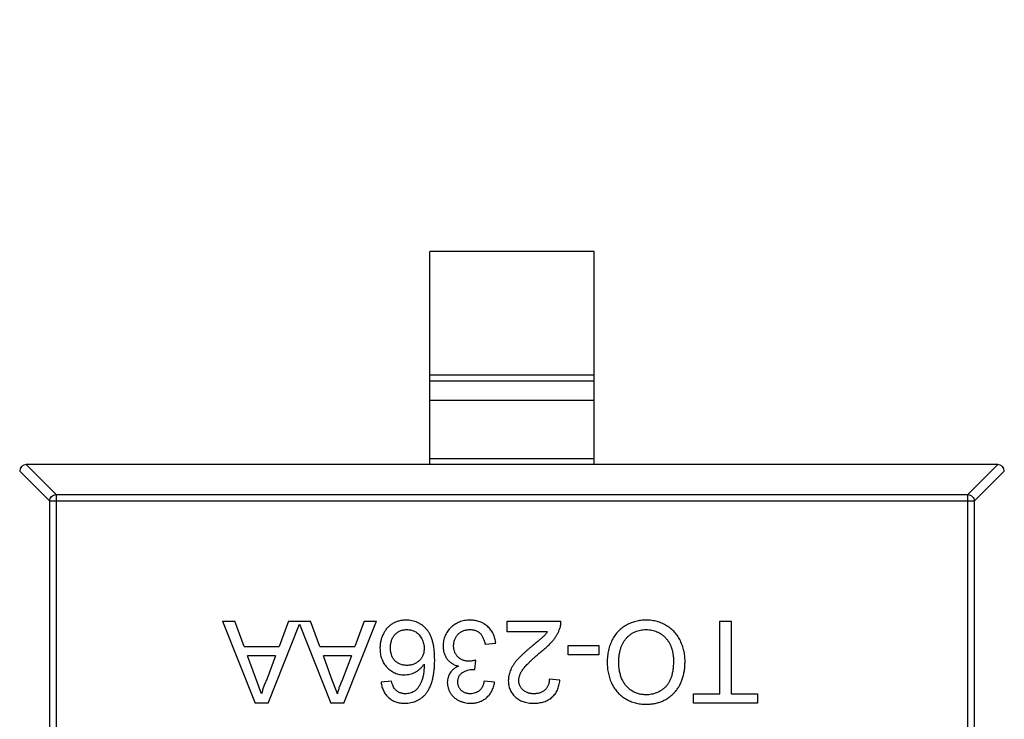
# Model space of a CAD drawing. Header units: millimetres. Extents: x 525 to 788, y 277 to 384.
# Tile 58 of 130: x 740.81 to 743.81, y 325.76 to 327.89. Entities that reach past the tile are written whole.
import ezdxf

# ---------------------------------------------------------------- set-up
doc = ezdxf.new("R2010")
doc.units = ezdxf.units.MM
doc.header["$LTSCALE"] = 5
doc.header["$PDMODE"] = 3
doc.header["$PDSIZE"] = 0.3125
doc.layers.get('0').update_dxf_attribs({"linetype": 'CONTINUOUS'})
doc.layers.get('Defpoints').update_dxf_attribs({"linetype": 'CONTINUOUS'})
doc.layers.add('dim', color=6, linetype='CONTINUOUS', lineweight=9)
doc.styles.add('Verdana', font='verdana.ttf', dxfattribs={"height": 3})
doc.dimstyles.new('aaaaaaaa 3.0', dxfattribs={"dimtxt": 3, "dimasz": 2.5, "dimexe": 1.25, "dimexo": 0.625, "dimtad": 1, "dimzin": 9, "dimdsep": 46, "dimtxsty": 'Verdana', "dimcen": 0, "dimazin": 0, "dimtfac": 1, "dimtofl": 0, "dimtmove": 0, "dimatfit": 3, "dimfxl": 1, "dimlwd": 25, "dimlwe": 25, "dimarcsym": 0})

# ---------------------------------------------------------------- blocks, each defined once
blk = doc.blocks.new('*D55')
at = {"layer": 'Defpoints', "color": 0}
for p in [(767.5081, 331.9082), (697.2861, 316.9379)]:
    blk.add_point(p, dxfattribs=at)
at = {"layer": 'dim', "color": 0, "lineweight": 25}
blk.add_line((785.4949, 335.7427), (769.9532, 332.4294), dxfattribs=at)
at = {"layer": 'dim', "color": 0}
blk.add_solid([(769.8663, 332.8369), (770.04, 332.0219), (767.5081, 331.9082)], dxfattribs=at)
at = {"layer": 'dim', "color": 0, "insert": (778.4472, 336.689), "char_height": 3, "attachment_point": 5, "rotation": 12.0345, "style": 'Verdana'}
blk.add_mtext('∅71.8', dxfattribs=at)

msp = doc.modelspace()

# ---------------------------------------------------------------- linework, layer by layer
at = {"linetype": 'Continuous'}
for p, q in [((742.5603, 327.1841), (742.0603, 327.1841)), ((742.0603, 326.5341), (742.0603, 327.1841)), ((742.5603, 326.5341), (742.5603, 327.1841)), ((742.0603, 326.808), (742.5603, 326.808)), ((742.5603, 326.7881), (742.0603, 326.7881)), ((742.0603, 326.7301), (742.5603, 326.7301)), ((742.5603, 326.5519), (742.0603, 326.5519)), ((743.7904, 326.5341), (740.8301, 326.5341)), ((740.9214, 326.4427), (740.8301, 326.5341)), ((743.7904, 326.5341), (743.6992, 326.4427)), ((740.8103, 326.5142), (740.9017, 326.423)), ((743.7189, 326.423), (743.8103, 326.5142)), ((740.9214, 326.4427), (743.6992, 326.4427)), ((740.9214, 326.4427), (740.9214, 324.9255)), ((743.6992, 324.9255), (743.6992, 326.4427)), ((743.7189, 326.423), (740.9017, 326.423)), ((740.9017, 324.9452), (740.9017, 326.423)), ((743.7189, 326.423), (743.7189, 324.9452)), ((741.4283, 326.0569), (741.4657, 326.0569)), ((741.4283, 326.0569), (741.5276, 325.8069)), ((741.4942, 325.98), (741.4657, 326.0569)), ((741.5673, 325.8069), (741.6628, 326.0474)), ((741.6292, 326.0569), (741.6007, 325.98)), ((741.6292, 326.0569), (741.6965, 326.0569)), ((741.6628, 326.0474), (741.7583, 325.8069)), ((741.7249, 325.98), (741.6965, 326.0569)), ((741.7981, 325.8069), (741.8974, 326.0569)), ((741.8599, 326.0569), (741.8315, 325.98)), ((741.8599, 326.0569), (741.8974, 326.0569)), ((742.2958, 326.0569), (742.4593, 326.0569)), ((742.2958, 326.0248), (742.2958, 326.0569)), ((742.9433, 326.0569), (742.9785, 326.0569)), ((742.9433, 325.8357), (742.9433, 326.0569)), ((742.9785, 326.0569), (742.9785, 325.8357)), ((742.4181, 326.0248), (742.2958, 326.0248)), ((742.2285, 325.9864), (742.2606, 325.9896)), ((742.4817, 325.9832), (742.5747, 325.9832)), ((742.4817, 325.9543), (742.4817, 325.9832)), ((742.5747, 325.9832), (742.5747, 325.9543)), ((741.4942, 325.98), (741.6007, 325.98)), ((741.5901, 325.9511), (741.5048, 325.9511)), ((741.5291, 325.8854), (741.5048, 325.9511)), ((741.5901, 325.9511), (741.5645, 325.8819)), ((741.7249, 325.98), (741.8315, 325.98)), ((741.8209, 325.9511), (741.7355, 325.9511)), ((741.7598, 325.8854), (741.7355, 325.9511)), ((741.8209, 325.9511), (741.7953, 325.8819)), ((742.5747, 325.9543), (742.4817, 325.9543)), ((742.1967, 325.9094), (742.2, 325.9383)), ((742.1921, 325.9098), (742.1967, 325.9094)), ((741.5474, 325.8357), (741.5291, 325.8854)), ((741.7782, 325.8357), (741.7598, 325.8854)), ((741.9433, 325.8742), (741.9112, 325.871)), ((742.2574, 325.871), (742.2253, 325.8742)), ((742.4561, 325.8774), (742.424, 325.8806)), ((742.8631, 325.8357), (742.9433, 325.8357)), ((742.8631, 325.8069), (742.8631, 325.8357)), ((742.9785, 325.8357), (743.0587, 325.8357)), ((743.0587, 325.8357), (743.0587, 325.8069)), ((741.5673, 325.8069), (741.5276, 325.8069)), ((741.7981, 325.8069), (741.7583, 325.8069)), ((743.0587, 325.8069), (742.8631, 325.8069))]:
    msp.add_line(p, q, dxfattribs=at)
for centre, radius, start, end in [((732.3971, 324.423), 35.9, 323.58286, 216.35846), ((740.8303, 326.5141), 0.02, 90.4336, 179.5664), ((743.7903, 326.5141), 0.02, 0.4336, 89.5664)]:
    msp.add_arc(centre, radius, start, end, dxfattribs=at)
for points, knots in [([(740.9017, 326.423), (740.9018, 326.4255), (740.9029, 326.4306), (740.9073, 326.437), (740.9138, 326.4414), (740.9189, 326.4426), (740.9214, 326.4427)], [0, 0, 0, 0, 0.249032, 0.5, 0.750968, 1, 1, 1, 1]), ([(743.6992, 326.4427), (743.7017, 326.4426), (743.7068, 326.4414), (743.7132, 326.437), (743.7176, 326.4306), (743.7188, 326.4255), (743.7189, 326.423)], [0, 0, 0, 0, 0.249032, 0.5, 0.750968, 1, 1, 1, 1]), ([(741.987, 326.0601), (741.9852, 326.0601), (741.9815, 326.06), (741.976, 326.0595), (741.9707, 326.0587), (741.9655, 326.0574), (741.9605, 326.056), (741.9557, 326.0541), (741.951, 326.0519), (741.9464, 326.0494), (741.9421, 326.0465), (741.9379, 326.0434), (741.934, 326.0399), (741.9303, 326.0362), (741.927, 326.0321), (741.9238, 326.0278), (741.9209, 326.0232), (741.9174, 326.0167), (741.9136, 326.0081), (741.9104, 325.9973), (741.9084, 325.986), (741.9081, 325.9784), (741.908, 325.9746)], [0, 0, 0, 0, 0.04305, 0.085107, 0.126357, 0.166993, 0.207109, 0.24664, 0.28652, 0.326415, 0.36638, 0.405879, 0.445893, 0.485834, 0.526224, 0.567186, 0.609181, 0.65199, 0.738367, 0.82456, 0.911101, 1, 1, 1, 1]), ([(742.0747, 325.9398), (742.0746, 325.945), (742.0745, 325.955), (742.0733, 325.9694), (742.0714, 325.9826), (742.0688, 325.9948), (742.0654, 326.0058), (742.0612, 326.0157), (742.0562, 326.0245), (742.0505, 326.0321), (742.0441, 326.0387), (742.0373, 326.0444), (742.03, 326.0493), (742.0223, 326.0532), (742.0141, 326.0563), (742.0055, 326.0585), (741.9964, 326.0598), (741.9902, 326.06), (741.987, 326.0601)], [0, 0, 0, 0, 0.091739, 0.17719, 0.25635, 0.329875, 0.398022, 0.461309, 0.520724, 0.576877, 0.630821, 0.68349, 0.734854, 0.786088, 0.837463, 0.889867, 0.943843, 1, 1, 1, 1]), ([(742.1828, 326.0601), (742.1799, 326.06), (742.1742, 326.0599), (742.1657, 326.0588), (742.1577, 326.057), (742.1501, 326.0545), (742.1429, 326.0513), (742.1361, 326.0474), (742.1296, 326.0427), (742.1236, 326.0374), (742.1182, 326.0316), (742.1134, 326.0254), (742.1093, 326.0189), (742.1061, 326.012), (742.1035, 326.0049), (742.1016, 325.9974), (742.1005, 325.9896), (742.1004, 325.9844), (742.1003, 325.9817)], [0, 0, 0, 0, 0.069015, 0.135342, 0.199583, 0.262263, 0.32436, 0.38614, 0.448257, 0.511612, 0.574624, 0.635867, 0.696225, 0.755624, 0.81508, 0.875195, 0.936497, 1, 1, 1, 1]), ([(742.2606, 325.9896), (742.2603, 325.9921), (742.2597, 325.9971), (742.258, 326.0044), (742.2559, 326.0114), (742.2532, 326.0179), (742.2498, 326.0241), (742.2459, 326.03), (742.2414, 326.0355), (742.2364, 326.0405), (742.2309, 326.0451), (742.225, 326.0491), (742.2189, 326.0526), (742.2123, 326.0553), (742.2054, 326.0575), (742.1982, 326.0589), (742.1906, 326.0599), (742.1854, 326.06), (742.1828, 326.0601)], [0, 0, 0, 0, 0.06621, 0.130283, 0.192653, 0.253959, 0.314396, 0.374474, 0.435194, 0.497133, 0.55901, 0.619569, 0.680213, 0.741519, 0.803066, 0.866536, 0.932206, 1, 1, 1, 1]), ([(742.4559, 326.0346), (742.4565, 326.0364), (742.4577, 326.04), (742.4587, 326.0455), (742.4593, 326.0512), (742.4593, 326.055), (742.4593, 326.0569)], [0, 0, 0, 0, 0.249593, 0.49556, 0.747357, 1, 1, 1, 1]), ([(742.7189, 326.0601), (742.7162, 326.06), (742.7109, 326.0599), (742.7031, 326.0592), (742.6953, 326.058), (742.6877, 326.0564), (742.6802, 326.0542), (742.6729, 326.0515), (742.6657, 326.0484), (742.6587, 326.0449), (742.6519, 326.0409), (742.6455, 326.0363), (742.6395, 326.0314), (742.6338, 326.026), (742.6287, 326.02), (742.6239, 326.0137), (742.6194, 326.0069), (742.6155, 325.9998), (742.6119, 325.9922), (742.6088, 325.9844), (742.6062, 325.9763), (742.604, 325.968), (742.6024, 325.9594), (742.6012, 325.9506), (742.6005, 325.9415), (742.6004, 325.9354), (742.6003, 325.9323)], [0, 0, 0, 0, 0.040917, 0.081206, 0.121044, 0.160801, 0.20044, 0.240141, 0.27998, 0.320332, 0.360792, 0.400579, 0.440342, 0.480112, 0.519955, 0.560443, 0.601634, 0.64374, 0.686389, 0.729297, 0.772543, 0.816374, 0.860888, 0.906038, 0.95244, 1, 1, 1, 1]), ([(742.8375, 325.9352), (742.8375, 325.9379), (742.8374, 325.9433), (742.8367, 325.9513), (742.8356, 325.9592), (742.834, 325.967), (742.832, 325.9747), (742.8295, 325.9822), (742.8267, 325.9897), (742.8234, 325.9971), (742.8196, 326.0042), (742.8154, 326.0109), (742.8109, 326.0173), (742.8058, 326.0232), (742.8004, 326.0289), (742.7945, 326.0341), (742.7882, 326.0389), (742.7815, 326.0433), (742.7746, 326.0473), (742.7673, 326.0506), (742.7598, 326.0536), (742.7521, 326.056), (742.7441, 326.0578), (742.7359, 326.0591), (742.7275, 326.06), (742.7218, 326.06), (742.7189, 326.0601)], [0, 0, 0, 0, 0.042093, 0.083554, 0.124992, 0.166052, 0.207381, 0.248618, 0.290057, 0.332021, 0.373735, 0.415036, 0.455409, 0.495952, 0.536368, 0.57703, 0.617971, 0.659396, 0.701152, 0.742753, 0.784285, 0.826186, 0.868591, 0.911466, 0.955303, 1, 1, 1, 1]), ([(741.9401, 325.9756), (741.9401, 325.9776), (741.9402, 325.9817), (741.9408, 325.9877), (741.9419, 325.9933), (741.9434, 325.9986), (741.9453, 326.0035), (741.9478, 326.0081), (741.9506, 326.0124), (741.9538, 326.0163), (741.9573, 326.0198), (741.9612, 326.0229), (741.9653, 326.0255), (741.9696, 326.0276), (741.9742, 326.0292), (741.9791, 326.0304), (741.9842, 326.0311), (741.9877, 326.0312), (741.9895, 326.0312)], [0, 0, 0, 0, 0.074682, 0.146166, 0.213739, 0.278948, 0.342272, 0.403709, 0.464492, 0.524742, 0.584281, 0.642941, 0.7001, 0.757252, 0.815617, 0.875146, 0.936035, 1, 1, 1, 1]), ([(741.9895, 326.0312), (741.992, 326.0312), (741.9969, 326.031), (742.004, 326.0296), (742.0107, 326.0273), (742.0169, 326.0242), (742.0225, 326.0201), (742.0276, 326.0152), (742.032, 326.0094), (742.0358, 326.003), (742.0388, 325.996), (742.041, 325.9888), (742.0424, 325.9814), (742.0425, 325.9764), (742.0426, 325.9739)], [0, 0, 0, 0, 0.086177, 0.168507, 0.247942, 0.327194, 0.406461, 0.486356, 0.568492, 0.65485, 0.742427, 0.828778, 0.913823, 1, 1, 1, 1]), ([(742.1324, 325.9814), (742.1324, 325.9831), (742.1325, 325.9866), (742.1332, 325.9915), (742.1342, 325.9963), (742.1356, 326.0009), (742.1376, 326.0052), (742.1399, 326.0094), (742.1427, 326.0133), (742.1458, 326.017), (742.1493, 326.0203), (742.1531, 326.0232), (742.1572, 326.0257), (742.1615, 326.0277), (742.1662, 326.0294), (742.1711, 326.0304), (742.1763, 326.0312), (742.1798, 326.0312), (742.1817, 326.0312)], [0, 0, 0, 0, 0.066279, 0.129867, 0.191826, 0.252649, 0.312524, 0.3724, 0.43318, 0.49507, 0.556777, 0.61766, 0.677947, 0.738349, 0.80038, 0.864342, 0.930539, 1, 1, 1, 1]), ([(742.1817, 326.0312), (742.1832, 326.0312), (742.1862, 326.0312), (742.1907, 326.0307), (742.1948, 326.0298), (742.1988, 326.0286), (742.2025, 326.0272), (742.206, 326.0254), (742.2092, 326.0232), (742.2122, 326.0208), (742.215, 326.0179), (742.2175, 326.0146), (742.2199, 326.0109), (742.2219, 326.0068), (742.224, 326.0023), (742.2257, 325.9974), (742.2273, 325.992), (742.2281, 325.9883), (742.2285, 325.9864)], [0, 0, 0, 0, 0.065037, 0.126942, 0.18616, 0.243, 0.298554, 0.352952, 0.406844, 0.460451, 0.515815, 0.573563, 0.634248, 0.698644, 0.766845, 0.84024, 0.917434, 1, 1, 1, 1]), ([(742.4181, 326.0248), (742.4161, 326.0221), (742.4119, 326.0164), (742.4061, 326.0105), (742.4016, 326.0064), (742.3986, 326.0037), (742.395, 326.0006), (742.3909, 325.997), (742.386, 325.9931), (742.3807, 325.9886), (742.3748, 325.9836), (742.3706, 325.9802), (742.3684, 325.9785)], [0, 0, 0, 0, 0.149667, 0.311692, 0.359505, 0.418777, 0.488545, 0.568746, 0.660505, 0.76317, 0.8758, 1, 1, 1, 1]), ([(742.3983, 325.9634), (742.4004, 325.965), (742.4045, 325.9683), (742.4103, 325.9732), (742.4158, 325.978), (742.4208, 325.9827), (742.4255, 325.9873), (742.4298, 325.9917), (742.4336, 325.9961), (742.4382, 326.0016), (742.4432, 326.0086), (742.4484, 326.0171), (742.4527, 326.0258), (742.4549, 326.0317), (742.4559, 326.0346)], [0, 0, 0, 0, 0.086187, 0.168359, 0.246159, 0.320445, 0.3905, 0.456762, 0.519315, 0.577843, 0.689314, 0.795593, 0.899612, 1, 1, 1, 1]), ([(742.6356, 325.932), (742.6356, 325.9359), (742.6358, 325.9434), (742.6369, 325.9543), (742.6387, 325.9645), (742.6412, 325.9741), (742.6446, 325.9829), (742.6486, 325.9912), (742.6535, 325.9986), (742.659, 326.0055), (742.6651, 326.0115), (742.6716, 326.0168), (742.6785, 326.0212), (742.6858, 326.025), (742.6936, 326.0277), (742.7017, 326.0298), (742.7103, 326.031), (742.7161, 326.0312), (742.7191, 326.0312)], [0, 0, 0, 0, 0.078848, 0.153586, 0.224629, 0.292039, 0.356569, 0.418787, 0.479523, 0.53946, 0.598338, 0.655333, 0.711417, 0.767044, 0.823194, 0.880455, 0.938945, 1, 1, 1, 1]), ([(742.7191, 326.0312), (742.722, 326.0312), (742.7277, 326.031), (742.7362, 326.0298), (742.7442, 326.0278), (742.7519, 326.025), (742.7592, 326.0213), (742.7661, 326.017), (742.7726, 326.0117), (742.7787, 326.0057), (742.7842, 325.999), (742.7891, 325.9917), (742.7931, 325.9838), (742.7965, 325.9753), (742.7991, 325.9662), (742.8009, 325.9565), (742.8021, 325.9462), (742.8022, 325.9392), (742.8023, 325.9356)], [0, 0, 0, 0, 0.061577, 0.120881, 0.178852, 0.235792, 0.292697, 0.349742, 0.408261, 0.468412, 0.529574, 0.5907, 0.652798, 0.7167, 0.782799, 0.851875, 0.924036, 1, 1, 1, 1]), ([(742.1003, 325.9817), (742.1004, 325.9797), (742.1004, 325.9758), (742.1011, 325.9701), (742.102, 325.9647), (742.1033, 325.9594), (742.1052, 325.9545), (742.1073, 325.9498), (742.1098, 325.9454), (742.1128, 325.9413), (742.1161, 325.9374), (742.1196, 325.9338), (742.1235, 325.9307), (742.1276, 325.9278), (742.1321, 325.9253), (742.1369, 325.9232), (742.1419, 325.9214), (742.1455, 325.9205), (742.1473, 325.92)], [0, 0, 0, 0, 0.070108, 0.138175, 0.203289, 0.267091, 0.329085, 0.389925, 0.450025, 0.510493, 0.570328, 0.62995, 0.689026, 0.748814, 0.809142, 0.871062, 0.934172, 1, 1, 1, 1]), ([(742.1793, 325.9349), (742.1776, 325.9349), (742.1743, 325.935), (742.1695, 325.9356), (742.165, 325.9367), (742.1606, 325.9381), (742.1565, 325.94), (742.1526, 325.9423), (742.1489, 325.9449), (742.1456, 325.948), (742.1425, 325.9514), (742.1397, 325.955), (742.1375, 325.9589), (742.1356, 325.963), (742.1341, 325.9673), (742.1331, 325.9718), (742.1325, 325.9765), (742.1324, 325.9798), (742.1324, 325.9814)], [0, 0, 0, 0, 0.067727, 0.132527, 0.195728, 0.257147, 0.318027, 0.378381, 0.439429, 0.501703, 0.563977, 0.624883, 0.685237, 0.745501, 0.806278, 0.86882, 0.932949, 1, 1, 1, 1]), ([(741.908, 325.9746), (741.9081, 325.9716), (741.9082, 325.9659), (741.9092, 325.9575), (741.9109, 325.9496), (741.9133, 325.942), (741.9163, 325.9348), (741.92, 325.9281), (741.9245, 325.9218), (741.9295, 325.916), (741.935, 325.9107), (741.9408, 325.9061), (741.947, 325.9022), (741.9534, 325.8989), (741.9601, 325.8965), (741.9671, 325.8947), (741.9744, 325.8936), (741.9794, 325.8935), (741.9819, 325.8934)], [0, 0, 0, 0, 0.071551, 0.140264, 0.20629, 0.270509, 0.333487, 0.396023, 0.458476, 0.521621, 0.584324, 0.64481, 0.703748, 0.761848, 0.820137, 0.878797, 0.938653, 1, 1, 1, 1]), ([(741.9908, 325.9223), (741.9888, 325.9223), (741.9851, 325.9223), (741.9797, 325.9231), (741.9746, 325.9242), (741.9697, 325.9257), (741.9652, 325.9277), (741.9611, 325.9302), (741.9572, 325.9331), (741.9536, 325.9365), (741.9504, 325.9402), (741.9476, 325.9443), (741.9453, 325.9487), (741.9434, 325.9534), (741.9419, 325.9585), (741.9409, 325.9639), (741.9402, 325.9696), (741.9401, 325.9735), (741.9401, 325.9756)], [0, 0, 0, 0, 0.068621, 0.134135, 0.196906, 0.257593, 0.316292, 0.374274, 0.432266, 0.490992, 0.549848, 0.608746, 0.668762, 0.729755, 0.792561, 0.858748, 0.927771, 1, 1, 1, 1]), ([(742.0426, 325.9739), (742.0426, 325.972), (742.0425, 325.9683), (742.0418, 325.9629), (742.0406, 325.9578), (742.039, 325.953), (742.0368, 325.9484), (742.0343, 325.9441), (742.0312, 325.9402), (742.0276, 325.9365), (742.0237, 325.9332), (742.0197, 325.9302), (742.0153, 325.9278), (742.0108, 325.9257), (742.0061, 325.9242), (742.0011, 325.9231), (741.996, 325.9223), (741.9925, 325.9223), (741.9908, 325.9223)], [0, 0, 0, 0, 0.06911, 0.135044, 0.198335, 0.260937, 0.321881, 0.382447, 0.44343, 0.506089, 0.568915, 0.629785, 0.690262, 0.750438, 0.810914, 0.872282, 0.935188, 1, 1, 1, 1]), ([(742.3684, 325.9785), (742.3659, 325.9763), (742.3609, 325.972), (742.3538, 325.9659), (742.3473, 325.9599), (742.3413, 325.9545), (742.3361, 325.9492), (742.3313, 325.9444), (742.3271, 325.9399), (742.3224, 325.9345), (742.3174, 325.9279), (742.3122, 325.9203), (742.308, 325.9127), (742.3046, 325.9054), (742.3022, 325.898), (742.3003, 325.8907), (742.2993, 325.8833), (742.2991, 325.8784), (742.299, 325.8759)], [0, 0, 0, 0, 0.078772, 0.152499, 0.22116, 0.284249, 0.342325, 0.395144, 0.443024, 0.48574, 0.563808, 0.635939, 0.703173, 0.765317, 0.825174, 0.883982, 0.942055, 1, 1, 1, 1]), ([(742.3311, 325.8762), (742.3311, 325.8776), (742.3312, 325.8805), (742.3319, 325.8848), (742.3329, 325.8892), (742.3345, 325.8936), (742.3364, 325.898), (742.3387, 325.9025), (742.3415, 325.907), (742.3447, 325.9116), (742.3486, 325.9165), (742.3533, 325.9218), (742.3588, 325.9275), (742.3651, 325.9338), (742.3722, 325.9405), (742.3801, 325.9477), (742.3889, 325.9555), (742.3951, 325.9607), (742.3983, 325.9634)], [0, 0, 0, 0, 0.037641, 0.076115, 0.115705, 0.156832, 0.199233, 0.243549, 0.290206, 0.339418, 0.39358, 0.455626, 0.525716, 0.603913, 0.690583, 0.785474, 0.88859, 1, 1, 1, 1]), ([(741.9819, 325.8934), (741.9848, 325.8935), (741.9906, 325.8937), (741.9992, 325.8953), (742.0075, 325.8978), (742.0157, 325.9014), (742.0234, 325.906), (742.0305, 325.9117), (742.037, 325.9185), (742.0407, 325.9237), (742.0426, 325.9264)], [0, 0, 0, 0, 0.121098, 0.240358, 0.361683, 0.48458, 0.609222, 0.734771, 0.86451, 1, 1, 1, 1]), ([(742.0426, 325.9264), (742.0426, 325.9234), (742.0425, 325.9176), (742.0421, 325.9093), (742.0413, 325.9015), (742.0404, 325.8943), (742.0392, 325.8877), (742.0377, 325.8817), (742.0361, 325.8762), (742.0335, 325.8698), (742.0298, 325.8626), (742.0248, 325.855), (742.0192, 325.8484), (742.0149, 325.8449), (742.0128, 325.8431)], [0, 0, 0, 0, 0.09722, 0.188542, 0.273574, 0.352344, 0.425604, 0.493546, 0.555893, 0.61298, 0.719213, 0.818107, 0.911391, 1, 1, 1, 1]), ([(742.0474, 325.8353), (742.0486, 325.8367), (742.0508, 325.8395), (742.0539, 325.8441), (742.0568, 325.8489), (742.0594, 325.8541), (742.0619, 325.8595), (742.0641, 325.8654), (742.0661, 325.8714), (742.0679, 325.8778), (742.0696, 325.8845), (742.0709, 325.8915), (742.0721, 325.8988), (742.073, 325.9064), (742.0738, 325.9143), (742.0743, 325.9226), (742.0747, 325.9311), (742.0747, 325.9369), (742.0747, 325.9398)], [0, 0, 0, 0, 0.048933, 0.098371, 0.149761, 0.202433, 0.256773, 0.312762, 0.371285, 0.431308, 0.493952, 0.558337, 0.625616, 0.695269, 0.767436, 0.842146, 0.919966, 1, 1, 1, 1]), ([(742.1473, 325.92), (742.1446, 325.9187), (742.1394, 325.9161), (742.1324, 325.9112), (742.1265, 325.9057), (742.1216, 325.8995), (742.1179, 325.8927), (742.1151, 325.8856), (742.1135, 325.8782), (742.1133, 325.873), (742.1131, 325.8704)], [0, 0, 0, 0, 0.140068, 0.272449, 0.398481, 0.520934, 0.64145, 0.759213, 0.878049, 1, 1, 1, 1]), ([(742.2, 325.9383), (742.198, 325.9378), (742.1942, 325.9368), (742.1888, 325.9357), (742.1838, 325.935), (742.1807, 325.9349), (742.1793, 325.9349)], [0, 0, 0, 0, 0.291728, 0.555599, 0.790597, 1, 1, 1, 1]), ([(742.6003, 325.9323), (742.6004, 325.9292), (742.6005, 325.9232), (742.6011, 325.9143), (742.6023, 325.9056), (742.6038, 325.8971), (742.6059, 325.8889), (742.6084, 325.881), (742.6113, 325.8732), (742.6147, 325.8658), (742.6185, 325.8587), (742.6228, 325.8519), (742.6274, 325.8456), (742.6325, 325.8396), (742.638, 325.8342), (742.6439, 325.829), (742.6501, 325.8243), (742.6568, 325.82), (742.6638, 325.8162), (742.671, 325.8128), (742.6785, 325.81), (742.6861, 325.8077), (742.694, 325.8059), (742.7021, 325.8046), (742.7103, 325.8038), (742.7159, 325.8037), (742.7188, 325.8037)], [0, 0, 0, 0, 0.046666, 0.092161, 0.136649, 0.180448, 0.223293, 0.265781, 0.307491, 0.349241, 0.390297, 0.430963, 0.470884, 0.510312, 0.549967, 0.589534, 0.629402, 0.66999, 0.710719, 0.750975, 0.79155, 0.832033, 0.873092, 0.914413, 0.956901, 1, 1, 1, 1]), ([(742.7186, 325.8325), (742.7166, 325.8326), (742.7126, 325.8327), (742.7068, 325.8332), (742.7012, 325.8342), (742.6956, 325.8356), (742.6902, 325.8372), (742.685, 325.8394), (742.68, 325.8419), (742.6751, 325.8448), (742.6704, 325.8481), (742.6659, 325.8516), (742.6618, 325.8555), (742.6579, 325.8597), (742.6545, 325.8642), (742.6512, 325.869), (742.6482, 325.8742), (742.6456, 325.8796), (742.6432, 325.8853), (742.6412, 325.8913), (742.6395, 325.8975), (742.638, 325.9039), (742.6369, 325.9106), (742.6362, 325.9176), (742.6356, 325.9247), (742.6356, 325.9296), (742.6356, 325.932)], [0, 0, 0, 0, 0.040902, 0.080929, 0.120351, 0.15926, 0.197827, 0.236487, 0.275201, 0.314321, 0.35358, 0.392422, 0.431063, 0.469956, 0.509123, 0.548949, 0.589428, 0.631064, 0.673423, 0.71666, 0.760829, 0.805914, 0.852562, 0.900248, 0.949148, 1, 1, 1, 1]), ([(742.8023, 325.9356), (742.8022, 325.9311), (742.802, 325.9225), (742.8009, 325.9101), (742.799, 325.8986), (742.7963, 325.8881), (742.7928, 325.8787), (742.7886, 325.8702), (742.7836, 325.8626), (742.7777, 325.8562), (742.7714, 325.8506), (742.7647, 325.8458), (742.7578, 325.8417), (742.7505, 325.8383), (742.7429, 325.8357), (742.7351, 325.8339), (742.7269, 325.8327), (742.7214, 325.8326), (742.7186, 325.8325)], [0, 0, 0, 0, 0.089205, 0.171739, 0.248642, 0.320139, 0.386883, 0.449375, 0.509078, 0.566551, 0.622419, 0.676991, 0.730399, 0.783241, 0.835952, 0.889618, 0.944057, 1, 1, 1, 1]), ([(742.7188, 325.8037), (742.723, 325.8038), (742.7314, 325.804), (742.7437, 325.8057), (742.7553, 325.8084), (742.7664, 325.8122), (742.7769, 325.8171), (742.7867, 325.8231), (742.7959, 325.8303), (742.8046, 325.8385), (742.8123, 325.8476), (742.8191, 325.8576), (742.8248, 325.8686), (742.8294, 325.8803), (742.8331, 325.8928), (742.8357, 325.9062), (742.8373, 325.9204), (742.8374, 325.9302), (742.8375, 325.9352)], [0, 0, 0, 0, 0.064217, 0.125675, 0.185372, 0.243705, 0.301102, 0.358698, 0.416748, 0.476136, 0.536238, 0.596504, 0.657597, 0.72047, 0.7855, 0.853425, 0.924774, 1, 1, 1, 1]), ([(742.1452, 325.8715), (742.1452, 325.8731), (742.1453, 325.8761), (742.146, 325.8805), (742.1471, 325.8847), (742.1487, 325.8885), (742.1507, 325.892), (742.1533, 325.8951), (742.1562, 325.8981), (742.1608, 325.9013), (742.1669, 325.9047), (742.1749, 325.9076), (742.1833, 325.9095), (742.1891, 325.9097), (742.1921, 325.9098)], [0, 0, 0, 0, 0.069221, 0.13478, 0.197243, 0.257235, 0.316552, 0.375152, 0.434982, 0.49708, 0.621565, 0.745395, 0.870211, 1, 1, 1, 1]), ([(741.5645, 325.8819), (741.5626, 325.8782), (741.5589, 325.8708), (741.5543, 325.8592), (741.5503, 325.8476), (741.5484, 325.8397), (741.5474, 325.8357)], [0, 0, 0, 0, 0.253641, 0.504392, 0.752706, 1, 1, 1, 1]), ([(741.7953, 325.8819), (741.7934, 325.8782), (741.7897, 325.8708), (741.7851, 325.8592), (741.7811, 325.8476), (741.7792, 325.8397), (741.7782, 325.8357)], [0, 0, 0, 0, 0.253641, 0.504392, 0.752706, 1, 1, 1, 1]), ([(741.9112, 325.871), (741.9116, 325.8685), (741.9123, 325.8638), (741.914, 325.8568), (741.9161, 325.8503), (741.9188, 325.8442), (741.9219, 325.8385), (741.9255, 325.8332), (741.9296, 325.8283), (741.9342, 325.8238), (741.9391, 325.8198), (741.9444, 325.8163), (741.9501, 325.8135), (741.9561, 325.811), (741.9625, 325.8092), (741.9691, 325.8078), (741.9762, 325.807), (741.981, 325.8069), (741.9834, 325.8069)], [0, 0, 0, 0, 0.069378, 0.13591, 0.19967, 0.262041, 0.322478, 0.382562, 0.441818, 0.501503, 0.561186, 0.620492, 0.680049, 0.740216, 0.801792, 0.865428, 0.931501, 1, 1, 1, 1]), ([(741.9548, 325.8485), (741.9536, 325.85), (741.951, 325.8533), (741.948, 325.8592), (741.9453, 325.8662), (741.944, 325.8714), (741.9433, 325.8742)], [0, 0, 0, 0, 0.203796, 0.435669, 0.700198, 1, 1, 1, 1]), ([(742.1131, 325.8704), (742.1133, 325.8677), (742.1135, 325.8622), (742.1152, 325.8541), (742.118, 325.8463), (742.1219, 325.8388), (742.1267, 325.8317), (742.1327, 325.8254), (742.1397, 325.8199), (742.1476, 325.8153), (742.1562, 325.8116), (742.1652, 325.8088), (742.1746, 325.8072), (742.181, 325.807), (742.1843, 325.8069)], [0, 0, 0, 0, 0.077471, 0.154469, 0.232146, 0.311615, 0.392547, 0.473567, 0.556451, 0.642863, 0.73087, 0.818992, 0.907946, 1, 1, 1, 1]), ([(742.1833, 325.8357), (742.1819, 325.8358), (742.1792, 325.8358), (742.1753, 325.8363), (742.1716, 325.8371), (742.168, 325.8382), (742.1647, 325.8396), (742.1615, 325.8414), (742.1586, 325.8434), (742.1559, 325.8459), (742.1533, 325.8484), (742.1512, 325.8513), (742.1493, 325.8542), (742.1478, 325.8573), (742.1466, 325.8606), (742.1458, 325.8641), (742.1453, 325.8677), (742.1452, 325.8702), (742.1452, 325.8715)], [0, 0, 0, 0, 0.070225, 0.137525, 0.20232, 0.265117, 0.327263, 0.388195, 0.449683, 0.512159, 0.573897, 0.634322, 0.693923, 0.752869, 0.811878, 0.872696, 0.934907, 1, 1, 1, 1]), ([(742.2253, 325.8742), (742.225, 325.8726), (742.2245, 325.8696), (742.2234, 325.8652), (742.2219, 325.8612), (742.2203, 325.8574), (742.2183, 325.8539), (742.2162, 325.8507), (742.2138, 325.8479), (742.2102, 325.8445), (742.2053, 325.8409), (742.1985, 325.8379), (742.1911, 325.836), (742.1859, 325.8358), (742.1833, 325.8357)], [0, 0, 0, 0, 0.075449, 0.147124, 0.215651, 0.280915, 0.343656, 0.40441, 0.463763, 0.522348, 0.637716, 0.753205, 0.872203, 1, 1, 1, 1]), ([(742.1843, 325.8069), (742.1866, 325.8069), (742.1912, 325.807), (742.198, 325.8079), (742.2046, 325.8091), (742.2108, 325.811), (742.2167, 325.8133), (742.2223, 325.8162), (742.2276, 325.8196), (742.2326, 325.8236), (742.2372, 325.828), (742.2414, 325.8329), (742.2452, 325.8382), (742.2485, 325.8439), (742.2514, 325.85), (742.2539, 325.8566), (742.2559, 325.8636), (742.2569, 325.8685), (742.2574, 325.871)], [0, 0, 0, 0, 0.06619, 0.129966, 0.192161, 0.252419, 0.312006, 0.370545, 0.429626, 0.489413, 0.549139, 0.609336, 0.669871, 0.731668, 0.795042, 0.860657, 0.928964, 1, 1, 1, 1]), ([(742.299, 325.8759), (742.2991, 325.8735), (742.2992, 325.8688), (742.3003, 325.8618), (742.3018, 325.8552), (742.3041, 325.8489), (742.3071, 325.8429), (742.3106, 325.8371), (742.3149, 325.8317), (742.3197, 325.8266), (742.3251, 325.822), (742.331, 325.8179), (742.3374, 325.8145), (742.3442, 325.8117), (742.3515, 325.8096), (742.3592, 325.808), (742.3674, 325.807), (742.3731, 325.8069), (742.376, 325.8069)], [0, 0, 0, 0, 0.062204, 0.121961, 0.180582, 0.238328, 0.295655, 0.35362, 0.412672, 0.473423, 0.534937, 0.59611, 0.657906, 0.721385, 0.786661, 0.854461, 0.925288, 1, 1, 1, 1]), ([(742.3767, 325.8357), (742.375, 325.8358), (742.3718, 325.8358), (742.367, 325.8364), (742.3625, 325.8373), (742.3583, 325.8385), (742.3543, 325.8402), (742.3505, 325.8423), (742.3469, 325.8446), (742.3437, 325.8474), (742.3407, 325.8504), (742.3382, 325.8536), (742.3359, 325.8569), (742.3342, 325.8604), (742.3328, 325.8641), (742.3318, 325.868), (742.3312, 325.872), (742.3311, 325.8748), (742.3311, 325.8762)], [0, 0, 0, 0, 0.072768, 0.142276, 0.209684, 0.274754, 0.337633, 0.400409, 0.462943, 0.525478, 0.587279, 0.646809, 0.705678, 0.763157, 0.820579, 0.878826, 0.938238, 1, 1, 1, 1]), ([(742.376, 325.8069), (742.3788, 325.8069), (742.3844, 325.8071), (742.3926, 325.8079), (742.4003, 325.8093), (742.4075, 325.8113), (742.4144, 325.8138), (742.4208, 325.8169), (742.4267, 325.8206), (742.4321, 325.8248), (742.4371, 325.8297), (742.4415, 325.8349), (742.4453, 325.8408), (742.4486, 325.8471), (742.4513, 325.854), (742.4535, 325.8613), (742.4551, 325.8692), (742.4558, 325.8746), (742.4561, 325.8774)], [0, 0, 0, 0, 0.071792, 0.140555, 0.205817, 0.268413, 0.329356, 0.388654, 0.446516, 0.504513, 0.56178, 0.619263, 0.67745, 0.737131, 0.798527, 0.862507, 0.929325, 1, 1, 1, 1]), ([(742.424, 325.8806), (742.424, 325.8789), (742.4239, 325.8756), (742.4233, 325.8707), (742.4222, 325.8661), (742.4208, 325.8618), (742.419, 325.8578), (742.4168, 325.8541), (742.4141, 325.8507), (742.4111, 325.8476), (742.4077, 325.8448), (742.404, 325.8424), (742.4001, 325.8403), (742.396, 325.8386), (742.3915, 325.8373), (742.3868, 325.8364), (742.3818, 325.8358), (742.3784, 325.8358), (742.3767, 325.8357)], [0, 0, 0, 0, 0.069369, 0.135761, 0.199199, 0.260205, 0.319176, 0.377657, 0.43622, 0.494827, 0.554142, 0.613488, 0.672744, 0.7343, 0.79663, 0.861642, 0.929304, 1, 1, 1, 1]), ([(741.9855, 325.8357), (741.984, 325.8358), (741.9811, 325.8358), (741.9768, 325.8365), (741.9726, 325.8375), (741.9687, 325.8389), (741.9649, 325.8407), (741.9613, 325.8429), (741.958, 325.8455), (741.9559, 325.8475), (741.9548, 325.8485)], [0, 0, 0, 0, 0.130542, 0.257778, 0.381454, 0.502887, 0.624788, 0.747182, 0.871455, 1, 1, 1, 1]), ([(741.9834, 325.8069), (741.9867, 325.807), (741.9931, 325.8071), (742.0024, 325.8084), (742.0112, 325.8107), (742.0196, 325.8138), (742.0274, 325.8178), (742.0346, 325.8227), (742.0414, 325.8285), (742.0454, 325.833), (742.0474, 325.8353)], [0, 0, 0, 0, 0.135552, 0.264618, 0.390122, 0.511896, 0.631472, 0.752381, 0.874375, 1, 1, 1, 1]), ([(742.0128, 325.8431), (742.0107, 325.842), (742.0065, 325.8397), (741.9997, 325.8375), (741.9927, 325.836), (741.9879, 325.8358), (741.9855, 325.8357)], [0, 0, 0, 0, 0.252881, 0.500905, 0.747416, 1, 1, 1, 1])]:
    msp.add_open_spline(points, degree=3, knots=knots, dxfattribs=at)

# ---------------------------------------------------------------- dimensions: what is measured, and where the dimension line sits
at = {"layer": 'dim'}
dim = msp.add_diameter_dim_2p(p1=(697.2861, 316.9379), p2=(767.5081, 331.9082), dimstyle='aaaaaaaa 3.0', dxfattribs=at)
dim.commit()
dim.dimension.update_dxf_attribs({"geometry": '*D55', "text_midpoint": (777.7194, 334.0851), "dimtype": 163})

doc.saveas('drawing.dxf')
